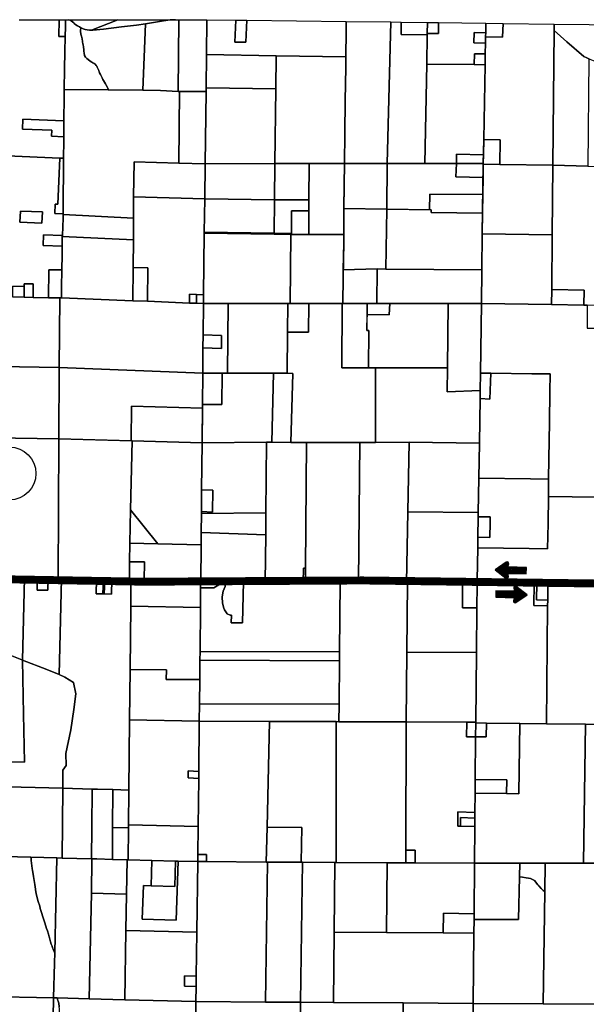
# Model space of a CAD drawing. Header units: feet. Extents: x 1267057 to 1687180, y 137439 to 673336.
# Tile 77 of 159: x 1299272 to 1309992, y 320078 to 338717. Entities that reach past the tile are written whole.
import ezdxf

# ---------------------------------------------------------------- set-up
doc = ezdxf.new("R2010")
doc.units = ezdxf.units.FT
doc.header["$MEASUREMENT"] = 0
doc.linetypes.add('F', pattern=[0.15, 0.1, -0.05])
for name, color, linetype in [('CL-TICK-PI', 1, 'Continuous'), ('County_Land_Parcels_IDHS_', 247, 'Continuous'), ('SHEET', 4, 'Continuous'), ('SIGN', 9, 'Continuous')]:
    doc.layers.add(name, color=color, linetype=linetype)

# ---------------------------------------------------------------- blocks, each defined once
blk = doc.blocks.new('*X15')
at = {"color": 0}
for p, q in [((1.42, 2.575), (1.923, 2.575)), ((1.434, 2.562), (1.923, 2.562)), ((1.437, 2.587), (1.923, 2.587)), ((1.451, 2.55), (1.923, 2.55)), ((1.454, 2.6), (1.923, 2.6)), ((1.471, 2.612), (1.923, 2.612)), ((1.488, 2.625), (1.923, 2.625)), ((1.506, 2.638), (1.627, 2.638)), ((1.523, 2.65), (1.63, 2.65)), ((1.54, 2.663), (1.633, 2.663)), ((1.557, 2.675), (1.635, 2.675)), ((1.575, 2.688), (1.636, 2.688)), ((1.592, 2.7), (1.63, 2.7)), ((1.469, 2.538), (1.923, 2.538)), ((1.486, 2.525), (1.923, 2.525)), ((1.503, 2.513), (1.627, 2.513)), ((1.52, 2.5), (1.629, 2.5)), ((1.538, 2.487), (1.632, 2.487)), ((1.555, 2.475), (1.635, 2.475)), ((1.572, 2.462), (1.637, 2.462)), ((1.589, 2.45), (1.632, 2.45))]:
    blk.add_line(p, q, dxfattribs=at)
blk = doc.blocks.new('arrow')
at = {"layer": 'SIGN', "color": 6}
for points in [[(1332292, 287632), (1332232, 287649, 0.691214), (1332199, 287605), (1332339, 287387), (1332503, 287588, 0.691214), (1332475, 287636), (1332413, 287625), (1332433, 287975), (1332311, 287981)], [(1332877, 287734), (1332937, 287718, 0.691214), (1332970, 287762), (1332829, 287979), (1332666, 287778, 0.691214), (1332694, 287731), (1332755, 287741), (1332736, 287392), (1332858, 287385)]]:
    blk.add_lwpolyline(points, format="xyb", close=True, dxfattribs=at)
for p, xscale, yscale, zscale, rotation in [((1335261, 285564), 1171.875000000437, 1171.875000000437, 1171.875000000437, 86.8866288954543), ((1329908, 289802), 1171.875000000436, 1171.875000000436, 1171.875000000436, 266.8866288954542)]:
    blk.add_blockref('*X15', p, dxfattribs=dict(at, xscale=xscale, yscale=yscale, zscale=zscale, rotation=rotation))

msp = doc.modelspace()

# ---------------------------------------------------------------- linework, layer by layer
at = {"layer": 'CL-TICK-PI', "linetype": 'F', "const_width": 150, "flags": 128}
msp.add_lwpolyline([(1278726, 291441), (1278739, 292634), (1278808, 296860), (1278600, 297875), (1278338, 299105), (1278377, 299577), (1278522, 300170), (1278571, 300614), (1278640, 301882), (1278871, 311352), (1279266, 312724), (1280580, 317679), (1282289, 323400), (1282390, 323709), (1282544, 324030), (1282725, 324283), (1283316, 324565), (1283545, 324920), (1283560, 325733), (1283573, 327065), (1283549, 327583), (1283633, 328034), (1283710, 328291), (1286625, 328350), (1290460, 328288), (1294648, 328200), (1301632, 328078), (1305763, 328102), (1312042, 328020), (1318210, 327795), (1324062, 327717), (1326180, 327672), (1326669, 327727), (1326991, 327860), (1327316, 328079), (1327717, 328368), (1328057, 328647), (1328548, 328738), (1328767, 328730), (1328918, 328737), (1333724, 328617), (1333479, 321499), (1333267, 311918), (1333096, 304581), (1332834, 295133), (1332705, 292167), (1332522, 285003), (1332461, 283691), (1332481, 282511), (1332542, 282168), (1333163, 281444), (1333605, 281069), (1334712, 280781), (1334643, 280489), (1334608, 280252), (1334601, 280141)], dxfattribs=at)
at = {"layer": 'County_Land_Parcels_IDHS_'}
for points in [[(1299261, 338717), (1300017, 338717), (1300014, 338402), (1300134, 338402), (1300134, 338402), (1300129, 338110), (1300121, 337784), (1300116, 337397), (1300116, 337377), (1300112, 337087), (1300110, 336976), (1300109, 336803), (1299331, 336833), (1299324, 336647), (1299879, 336626), (1299874, 336511), (1300106, 336502), (1300105, 336411), (1300101, 336108), (1300100, 336093), (1300031, 336097), (1298746, 336155)], [(1298746, 336155), (1300031, 336097), (1300031, 336097), (1299993, 335222), (1299945, 335224), (1299938, 335049), (1300093, 335043), (1300093, 335033), (1300093, 335027), (1300092, 334960), (1300079, 334629), (1299721, 334642), (1299718, 334442), (1300075, 334429), (1300073, 334265), (1300070, 333979), (1299823, 333983), (1299819, 333455), (1299525, 333461), (1299527, 333717), (1299357, 333720), (1299356, 333666), (1299142, 333670)], [(1298754, 322881), (1299473, 322862), (1299485, 322862), (1299487, 322833), (1299491, 322803), (1299498, 322751), (1299504, 322702), (1299511, 322649), (1299516, 322609), (1299525, 322539), (1299533, 322498), (1299546, 322423), (1299558, 322344), (1299565, 322301), (1299580, 322210), (1299585, 322177), (1299590, 322142), (1299623, 322024), (1299650, 321934), (1299662, 321894), (1299691, 321800), (1299705, 321755), (1299734, 321660), (1299746, 321623), (1299782, 321515), (1299797, 321471), (1299817, 321406), (1299831, 321356), (1299837, 321338), (1299858, 321258), (1299869, 321218), (1299884, 321177), (1299895, 321146), (1299906, 321120), (1299925, 321080), (1299935, 321057), (1299935, 321057), (1299930, 320860), (1299914, 320200), (1298610, 320229)], [(1299908, 319862), (1299914, 320171), (1299914, 320200), (1299982, 320198), (1299988, 320173), (1299992, 320153), (1299997, 320139), (1300010, 320102), (1300020, 320031)]]:
    msp.add_lwpolyline(points, dxfattribs=at)
for points in [[(1300134, 338402), (1300014, 338402), (1300017, 338717), (1300091, 338717), (1300137, 338717), (1300137, 338583), (1300134, 338402)], [(1300426, 338566), (1300424, 338513), (1300424, 338501), (1300424, 338496), (1300424, 338489), (1300425, 338478), (1300426, 338463), (1300427, 338448), (1300428, 338443), (1300428, 338442), (1300433, 338426), (1300441, 338403), (1300448, 338380), (1300453, 338353), (1300457, 338337), (1300460, 338321), (1300463, 338301), (1300469, 338262), (1300472, 338244), (1300478, 338202), (1300479, 338191), (1300484, 338158), (1300485, 338141), (1300487, 338114), (1300489, 338093), (1300490, 338082), (1300499, 338037), (1300515, 338006), (1300540, 337985), (1300565, 337963), (1300607, 337934), (1300636, 337913), (1300656, 337898), (1300683, 337885), (1300701, 337876), (1300722, 337848), (1300730, 337839), (1300739, 337820), (1300753, 337792), (1300761, 337770), (1300767, 337754), (1300777, 337730), (1300785, 337713), (1300800, 337682), (1300808, 337667), (1300825, 337632), (1300833, 337617), (1300848, 337585), (1300856, 337569), (1300875, 337533), (1300896, 337501), (1300904, 337490), (1300927, 337444), (1300933, 337431), (1300943, 337403), (1300946, 337390), (1300116, 337397), (1300121, 337784), (1300129, 338110), (1300134, 338402), (1300137, 338583), (1300137, 338717), (1300199, 338717), (1300223, 338707), (1300249, 338693), (1300273, 338676), (1300296, 338656), (1300304, 338648), (1300334, 338623), (1300367, 338599), (1300401, 338579), (1300426, 338566)], [(1300630, 338516), (1300590, 338519), (1300551, 338525), (1300512, 338534), (1300474, 338546), (1300437, 338561), (1300426, 338566), (1300401, 338579), (1300367, 338599), (1300334, 338623), (1300304, 338648), (1300296, 338656), (1300273, 338676), (1300249, 338693), (1300223, 338707), (1300199, 338717), (1300246, 338717), (1301131, 338717), (1300630, 338516)], [(1301651, 338642), (1301479, 338616), (1301200, 338585), (1300860, 338540), (1300657, 338516), (1300630, 338516), (1301131, 338717), (1302022, 338717), (1302220, 338717), (1302120, 338712), (1301957, 338687), (1301764, 338658), (1301651, 338642)], [(1302269, 337357), (1301939, 337375), (1301601, 337384), (1301651, 338642), (1301764, 338658), (1301957, 338687), (1302120, 338712), (1302220, 338717), (1302286, 338717), (1302269, 337357)], [(1302806, 338057), (1302799, 337430), (1302798, 337357), (1302298, 337357), (1302269, 337357), (1302286, 338717), (1302815, 338717), (1302806, 338057)], [(1305444, 338014), (1304124, 338036), (1302806, 338057), (1302815, 338717), (1303361, 338710), (1303345, 338293), (1303552, 338290), (1303569, 338708), (1305452, 338684), (1305451, 338498), (1305444, 338014)], [(1303361, 338710), (1303569, 338708), (1303552, 338290), (1303345, 338293), (1303361, 338710)], [(1306227, 335998), (1305420, 335998), (1305426, 336560), (1305432, 337189), (1305440, 337812), (1305444, 338014), (1305451, 338498), (1305452, 338684), (1306294, 338674), (1306227, 335998)], [(1306984, 338432), (1306973, 337877), (1306937, 335998), (1306227, 335998), (1306294, 338674), (1306491, 338671), (1306487, 338438), (1306984, 338432)], [(1301601, 337384), (1300946, 337390), (1300943, 337403), (1300933, 337431), (1300927, 337444), (1300904, 337490), (1300896, 337501), (1300875, 337533), (1300856, 337569), (1300848, 337585), (1300833, 337617), (1300825, 337632), (1300808, 337667), (1300800, 337682), (1300785, 337713), (1300777, 337730), (1300767, 337754), (1300761, 337770), (1300753, 337792), (1300739, 337820), (1300730, 337839), (1300722, 337848), (1300701, 337876), (1300683, 337885), (1300656, 337898), (1300636, 337913), (1300607, 337934), (1300565, 337963), (1300540, 337985), (1300515, 338006), (1300499, 338037), (1300490, 338082), (1300489, 338093), (1300487, 338114), (1300485, 338141), (1300484, 338158), (1300479, 338191), (1300478, 338202), (1300472, 338244), (1300469, 338262), (1300463, 338301), (1300460, 338321), (1300457, 338337), (1300453, 338353), (1300448, 338380), (1300441, 338403), (1300433, 338426), (1300428, 338442), (1300428, 338443), (1300427, 338448), (1300426, 338463), (1300425, 338478), (1300424, 338489), (1300424, 338496), (1300424, 338501), (1300424, 338513), (1300426, 338566), (1300437, 338561), (1300474, 338546), (1300512, 338534), (1300551, 338525), (1300590, 338519), (1300630, 338516), (1300657, 338516), (1300860, 338540), (1301200, 338585), (1301479, 338616), (1301651, 338642), (1301601, 337384)], [(1306984, 338456), (1306984, 338432), (1306487, 338438), (1306491, 338671), (1306988, 338665), (1306984, 338456)], [(1308089, 338468), (1307870, 338477), (1307866, 338279), (1308086, 338270), (1308082, 338070), (1307875, 338073), (1307871, 337866), (1306973, 337877), (1306984, 338432), (1306984, 338456), (1307193, 338453), (1307197, 338662), (1308076, 338651), (1308093, 338651), (1308093, 338631), (1308089, 338468)], [(1306984, 338456), (1306988, 338665), (1307197, 338662), (1307193, 338453), (1306984, 338456)], [(1309384, 338510), (1309362, 335962), (1308359, 335979), (1308366, 336442), (1308051, 336448), (1308078, 337863), (1308082, 338070), (1308086, 338270), (1308088, 338390), (1308407, 338386), (1308417, 338647), (1309386, 338635), (1309384, 338510)], [(1308088, 338390), (1308088, 338404), (1308089, 338468), (1308093, 338631), (1308093, 338651), (1308417, 338647), (1308407, 338386), (1308088, 338390)], [(1310040, 337977), (1310022, 335947), (1309362, 335962), (1309384, 338510), (1309626, 338301), (1309944, 338023), (1310003, 337993), (1310040, 337977)], [(1310703, 337773), (1310566, 337813), (1310157, 337930), (1310127, 337941), (1310064, 337966), (1310040, 337977), (1310003, 337993), (1309944, 338023), (1309626, 338301), (1309384, 338510), (1309386, 338635), (1310711, 338618), (1310703, 337773)], [(1308088, 338390), (1308086, 338270), (1307866, 338279), (1307870, 338477), (1308089, 338468), (1308088, 338404), (1308088, 338390)], [(1304117, 337409), (1302799, 337430), (1302806, 338057), (1304124, 338036), (1304117, 337409)], [(1305420, 335998), (1304750, 335996), (1304101, 335993), (1304117, 337409), (1304124, 338036), (1305444, 338014), (1305440, 337812), (1305432, 337189), (1305426, 336560), (1305420, 335998)], [(1308078, 337863), (1307871, 337866), (1307875, 338073), (1308082, 338070), (1308078, 337863)], [(1308045, 336157), (1307539, 336173), (1307534, 335998), (1306937, 335998), (1306973, 337877), (1307871, 337866), (1308078, 337863), (1308051, 336448), (1308045, 336157)], [(1302269, 337357), (1302298, 337357), (1302281, 336003), (1301436, 336027), (1301428, 335367), (1301426, 334961), (1300093, 335027), (1300093, 335033), (1300093, 335043), (1300093, 335065), (1300094, 335093), (1300100, 336093), (1300101, 336108), (1300105, 336411), (1300106, 336502), (1300108, 336637), (1300108, 336654), (1300109, 336714), (1300109, 336803), (1300110, 336976), (1300112, 337087), (1300116, 337377), (1300116, 337397), (1300946, 337390), (1301601, 337384), (1301939, 337375), (1302269, 337357)], [(1304101, 335993), (1302781, 335989), (1302798, 337357), (1302799, 337430), (1304117, 337409), (1304101, 335993)], [(1302781, 335989), (1302281, 336003), (1302298, 337357), (1302798, 337357), (1302781, 335989)], [(1300106, 336502), (1299874, 336511), (1299879, 336626), (1299324, 336647), (1299331, 336833), (1300109, 336803), (1300109, 336714), (1300108, 336654), (1300108, 336637), (1300106, 336502)], [(1308359, 335979), (1308042, 335985), (1308042, 335998), (1308051, 336448), (1308366, 336442), (1308359, 335979)], [(1300100, 336093), (1300094, 335093), (1300093, 335065), (1300093, 335043), (1299938, 335049), (1299945, 335224), (1299993, 335222), (1300031, 336097), (1300100, 336093)], [(1307534, 335998), (1307539, 336173), (1308045, 336157), (1308042, 335998), (1307534, 335998)], [(1302773, 335329), (1301428, 335367), (1301436, 336027), (1302281, 336003), (1302781, 335989), (1302773, 335329)], [(1304093, 335310), (1302773, 335324), (1302773, 335329), (1302781, 335989), (1304101, 335993), (1304093, 335310)], [(1304741, 335304), (1304093, 335310), (1304101, 335993), (1304750, 335996), (1304741, 335304)], [(1305403, 334654), (1304745, 334654), (1304742, 335099), (1304741, 335304), (1304750, 335996), (1305420, 335998), (1305420, 335990), (1305412, 335592), (1305407, 335129), (1305403, 334654)], [(1306216, 335132), (1305407, 335145), (1305412, 335592), (1305420, 335990), (1305420, 335998), (1306227, 335998), (1306216, 335132)], [(1308039, 335730), (1308035, 335406), (1307033, 335416), (1307023, 335119), (1306216, 335132), (1306227, 335998), (1306937, 335998), (1307534, 335998), (1307526, 335745), (1308039, 335730)], [(1308039, 335730), (1307526, 335745), (1307534, 335998), (1308042, 335998), (1308042, 335985), (1308039, 335730)], [(1309349, 334642), (1308025, 334665), (1308042, 335985), (1308359, 335979), (1309362, 335962), (1309349, 334642)], [(1310674, 334597), (1310657, 333301), (1310656, 333301), (1310260, 333308), (1310010, 333312), (1309944, 333313), (1309955, 333599), (1309340, 333609), (1309349, 334642), (1309362, 335962), (1310022, 335947), (1310687, 335933), (1310692, 335933), (1310674, 334597)], [(1302773, 335324), (1302765, 334694), (1302765, 334674), (1302750, 333509), (1302618, 333514), (1302487, 333519), (1302485, 333354), (1301691, 333386), (1301696, 334017), (1301420, 334028), (1301423, 334548), (1301426, 334961), (1301428, 335367), (1302773, 335329), (1302773, 335324)], [(1304085, 334674), (1302765, 334694), (1302773, 335324), (1304093, 335310), (1304085, 334674)], [(1307023, 335119), (1307033, 335416), (1308035, 335406), (1308030, 335053), (1307058, 335069), (1307060, 335119), (1307023, 335119)], [(1304742, 335099), (1304412, 335099), (1304415, 334670), (1304085, 334674), (1304093, 335310), (1304741, 335304), (1304742, 335099)], [(1306036, 333998), (1305392, 333982), (1305402, 334495), (1305403, 334654), (1305407, 335129), (1305407, 335145), (1306216, 335132), (1306201, 333997), (1306036, 333998)], [(1308030, 335053), (1308025, 334665), (1308016, 333982), (1306201, 333997), (1306216, 335132), (1307060, 335119), (1307058, 335069), (1308030, 335053)], [(1299694, 334868), (1299277, 334884), (1299285, 335093), (1299702, 335077), (1299694, 334868)], [(1299694, 334868), (1299702, 335077), (1299285, 335093), (1299277, 334884), (1299694, 334868)], [(1301426, 334961), (1301423, 334548), (1300078, 334615), (1300079, 334629), (1300092, 334960), (1300093, 335027), (1301426, 334961)], [(1304745, 334654), (1304733, 334654), (1304405, 334654), (1304085, 334658), (1304085, 334674), (1304415, 334670), (1304412, 335099), (1304742, 335099), (1304745, 334654)], [(1300078, 334615), (1300078, 334611), (1300076, 334483), (1300075, 334429), (1299718, 334442), (1299721, 334642), (1300079, 334629), (1300078, 334615)], [(1301423, 334548), (1301420, 334028), (1301415, 333397), (1300066, 333451), (1300066, 333688), (1300070, 333953), (1300070, 333979), (1300073, 334265), (1300075, 334429), (1300076, 334483), (1300078, 334611), (1300078, 334615), (1301423, 334548)], [(1304391, 333344), (1304345, 333344), (1303215, 333344), (1302748, 333344), (1302750, 333509), (1302765, 334674), (1304085, 334658), (1304405, 334654), (1304391, 333344)], [(1304085, 334658), (1302765, 334674), (1302765, 334694), (1304085, 334674), (1304085, 334658)], [(1305389, 333344), (1305371, 333344), (1304740, 333344), (1304391, 333344), (1304405, 334654), (1304733, 334654), (1304745, 334654), (1305403, 334654), (1305402, 334495), (1305390, 333844), (1305389, 333344)], [(1309340, 333609), (1309337, 333323), (1308008, 333345), (1308016, 333982), (1308025, 334665), (1309349, 334642), (1309340, 333609)], [(1301691, 333386), (1301415, 333397), (1301420, 334028), (1301696, 334017), (1301691, 333386)], [(1300066, 333451), (1300031, 333452), (1299819, 333455), (1299823, 333983), (1300070, 333979), (1300070, 333953), (1300066, 333688), (1300066, 333451)], [(1305392, 333982), (1306036, 333998), (1306028, 333345), (1305846, 333344), (1305389, 333344), (1305390, 333844), (1305392, 333982)], [(1308008, 333345), (1307381, 333345), (1306028, 333345), (1306036, 333998), (1306201, 333997), (1308016, 333982), (1308008, 333345)], [(1299355, 333464), (1299141, 333468), (1299142, 333670), (1299356, 333666), (1299355, 333464)], [(1299525, 333461), (1299355, 333464), (1299356, 333666), (1299357, 333720), (1299527, 333717), (1299525, 333461)], [(1297387, 332855), (1297840, 332834), (1297863, 333491), (1298134, 333486), (1298728, 333475), (1299141, 333468), (1299355, 333464), (1299525, 333461), (1299819, 333455), (1300031, 333452), (1300022, 332132), (1297383, 332180), (1297387, 332855)], [(1302618, 333514), (1302616, 333349), (1302485, 333354), (1302487, 333519), (1302618, 333514)], [(1302750, 333509), (1302748, 333344), (1302616, 333349), (1302618, 333514), (1302750, 333509)], [(1309944, 333313), (1309337, 333323), (1309340, 333609), (1309955, 333599), (1309944, 333313)], [(1301415, 333397), (1301691, 333386), (1302485, 333354), (1302616, 333349), (1302748, 333344), (1302743, 332754), (1302740, 332504), (1302735, 332024), (1300022, 332132), (1300031, 333452), (1300066, 333451), (1301415, 333397)], [(1303202, 332024), (1303103, 332024), (1302735, 332024), (1302740, 332504), (1303088, 332490), (1303090, 332740), (1302743, 332754), (1302748, 333344), (1303215, 333344), (1303202, 332024)], [(1304340, 332799), (1304332, 332024), (1304073, 332024), (1303202, 332024), (1303215, 333344), (1304345, 333344), (1304340, 332799)], [(1305872, 332125), (1306004, 332125), (1306001, 330716), (1305705, 330715), (1304699, 330711), (1304401, 330713), (1304442, 332022), (1304332, 332024), (1304340, 332799), (1304735, 332799), (1304740, 333344), (1305371, 333344), (1305365, 332124), (1305872, 332125)], [(1304340, 332799), (1304345, 333344), (1304391, 333344), (1304740, 333344), (1304735, 332799), (1304340, 332799)], [(1305872, 332125), (1305365, 332124), (1305371, 333344), (1305389, 333344), (1305846, 333344), (1305843, 332834), (1305875, 332835), (1305872, 332125)], [(1305845, 333137), (1306265, 333128), (1306273, 333345), (1307381, 333345), (1307364, 332125), (1306004, 332125), (1305872, 332125), (1305875, 332835), (1305843, 332834), (1305845, 333137)], [(1305845, 333137), (1305846, 333344), (1306028, 333345), (1306273, 333345), (1306265, 333128), (1305845, 333137)], [(1307989, 332029), (1307985, 331695), (1307358, 331675), (1307364, 332125), (1307381, 333345), (1308008, 333345), (1307989, 332029)], [(1310642, 331984), (1310628, 330664), (1310618, 329670), (1309275, 329691), (1309277, 329844), (1309280, 330021), (1309286, 330406), (1309297, 331100), (1309305, 331673), (1309310, 332011), (1308963, 332016), (1308188, 332026), (1307989, 332029), (1308008, 333345), (1309337, 333323), (1309944, 333313), (1310010, 333312), (1310006, 332880), (1310255, 332876), (1310260, 333308), (1310656, 333301), (1310642, 331984)], [(1302740, 332504), (1302743, 332754), (1303090, 332740), (1303088, 332490), (1302740, 332504)], [(1300014, 330782), (1298364, 330808), (1297374, 330823), (1297374, 330841), (1297375, 331011), (1297376, 331170), (1297378, 331357), (1297378, 331415), (1297379, 331538), (1297383, 332180), (1300022, 332132), (1300014, 330782)], [(1302729, 331362), (1301386, 331400), (1301382, 330742), (1300014, 330782), (1300022, 332132), (1302735, 332024), (1302730, 331431), (1302729, 331362)], [(1304043, 330717), (1303944, 330718), (1302723, 330704), (1302730, 331431), (1303097, 331431), (1303103, 332024), (1303202, 332024), (1304073, 332024), (1304043, 330717)], [(1302730, 331431), (1302735, 332024), (1303103, 332024), (1303097, 331431), (1302730, 331431)], [(1304401, 330713), (1304043, 330717), (1304073, 332024), (1304332, 332024), (1304442, 332022), (1304401, 330713)], [(1307985, 331695), (1307982, 331544), (1307971, 330702), (1306641, 330719), (1306001, 330716), (1306004, 332125), (1307364, 332125), (1307358, 331675), (1307985, 331695)], [(1309280, 330021), (1308934, 330026), (1307960, 330039), (1307971, 330702), (1307982, 331544), (1308169, 331536), (1308188, 332026), (1308963, 332016), (1309310, 332011), (1309305, 331673), (1309297, 331100), (1309286, 330406), (1309280, 330021)], [(1307982, 331544), (1307985, 331695), (1307989, 332029), (1308188, 332026), (1308169, 331536), (1307982, 331544)], [(1301382, 330742), (1301386, 331400), (1302729, 331362), (1302723, 330704), (1301403, 330742), (1301382, 330742)], [(1299997, 328135), (1299808, 328139), (1299604, 328143), (1299366, 328148), (1298706, 328162), (1298711, 328942), (1298352, 328949), (1298355, 329420), (1298357, 329710), (1298364, 330808), (1300014, 330782), (1299997, 328135)], [(1301370, 329438), (1301354, 328808), (1301351, 328454), (1301347, 328106), (1301018, 328113), (1300882, 328116), (1300857, 328117), (1300727, 328119), (1300066, 328133), (1299997, 328135), (1300014, 330782), (1301403, 330742), (1301370, 329438)], [(1302714, 329820), (1302710, 329405), (1302710, 329367), (1302706, 329007), (1302704, 328779), (1301884, 328797), (1301370, 329438), (1301403, 330742), (1302723, 330704), (1302714, 329820)], [(1303931, 329383), (1302710, 329367), (1302710, 329405), (1302920, 329397), (1302924, 329812), (1302714, 329820), (1302723, 330704), (1303944, 330718), (1303931, 329383)], [(1304680, 328335), (1304639, 328335), (1304637, 328071), (1303918, 328073), (1303926, 328963), (1303931, 329383), (1303944, 330718), (1304043, 330717), (1304401, 330713), (1304699, 330711), (1304680, 328335)], [(1305684, 328067), (1305337, 328068), (1304678, 328071), (1304680, 328335), (1304699, 330711), (1305705, 330715), (1305684, 328067)], [(1306619, 329399), (1306593, 328064), (1305684, 328067), (1305705, 330715), (1306001, 330716), (1306641, 330719), (1306619, 329399)], [(1307960, 330039), (1307949, 329389), (1306619, 329399), (1306641, 330719), (1307971, 330702), (1307960, 330039)], [(1309275, 329691), (1309268, 329177), (1309258, 328701), (1308914, 328706), (1307938, 328719), (1307942, 328919), (1308168, 328916), (1308174, 329196), (1308175, 329306), (1307948, 329309), (1307949, 329389), (1307960, 330039), (1308934, 330026), (1309280, 330021), (1309277, 329844), (1309275, 329691)], [(1302710, 329405), (1302714, 329820), (1302924, 329812), (1302920, 329397), (1302710, 329405)], [(1310601, 328024), (1309265, 328042), (1309056, 328045), (1309005, 328045), (1307928, 328060), (1307928, 328110), (1307938, 328719), (1308914, 328706), (1309258, 328701), (1309268, 329177), (1309275, 329691), (1310618, 329670), (1310601, 328024)], [(1301884, 328797), (1301354, 328808), (1301370, 329438), (1301884, 328797)], [(1303926, 328963), (1302706, 329007), (1302710, 329367), (1303931, 329383), (1303926, 328963)], [(1307948, 329309), (1307942, 328919), (1307938, 328719), (1307928, 328110), (1307928, 328060), (1307653, 328060), (1306608, 328064), (1306593, 328064), (1306619, 329399), (1307949, 329389), (1307948, 329309)], [(1307942, 328919), (1307948, 329309), (1308175, 329306), (1308174, 329196), (1308168, 328916), (1307942, 328919)], [(1303918, 328073), (1303137, 328076), (1302697, 328077), (1302704, 328779), (1302706, 329007), (1303926, 328963), (1303918, 328073)], [(1302697, 328077), (1301629, 328100), (1301633, 328452), (1301351, 328454), (1301354, 328808), (1301884, 328797), (1302704, 328779), (1302697, 328077)], [(1301629, 328100), (1301377, 328105), (1301347, 328106), (1301351, 328454), (1301633, 328452), (1301629, 328100)], [(1304678, 328071), (1304637, 328071), (1304639, 328335), (1304680, 328335), (1304678, 328071)], [(1299325, 326593), (1299310, 326598), (1298964, 326735), (1298709, 326851), (1298680, 326864), (1298694, 327663), (1298694, 327859), (1298693, 328163), (1298706, 328162), (1299366, 328148), (1299325, 326593)], [(1300018, 326319), (1299786, 326416), (1299325, 326593), (1299366, 328148), (1299604, 328143), (1299602, 327921), (1299806, 327917), (1299808, 328139), (1299997, 328135), (1300066, 328133), (1300018, 326319)], [(1299604, 328143), (1299808, 328139), (1299806, 327917), (1299602, 327921), (1299604, 328143)], [(1301372, 327615), (1301360, 326415), (1301350, 325466), (1301337, 324134), (1301033, 324142), (1300747, 324150), (1300641, 324152), (1300087, 324167), (1300091, 324513), (1300151, 324597), (1300143, 324824), (1300237, 325277), (1300297, 325656), (1300335, 325956), (1300287, 326169), (1300127, 326273), (1300018, 326319), (1300066, 328133), (1300727, 328119), (1300717, 327850), (1300847, 327847), (1300871, 327846), (1301008, 327843), (1301018, 328113), (1301347, 328106), (1301377, 328105), (1301372, 327615)], [(1300847, 327847), (1300717, 327850), (1300727, 328119), (1300857, 328117), (1300847, 327847)], [(1300871, 327846), (1300847, 327847), (1300857, 328117), (1300882, 328116), (1300871, 327846)], [(1300871, 327846), (1300882, 328116), (1301018, 328113), (1301008, 327843), (1300871, 327846)], [(1302696, 327962), (1302692, 327587), (1301372, 327615), (1301377, 328105), (1301629, 328100), (1302697, 328077), (1302696, 327962)], [(1303167, 328076), (1303161, 327987), (1303121, 327901), (1303102, 327790), (1303108, 327675), (1303137, 327575), (1303148, 327547), (1303197, 327472), (1303256, 327445), (1303280, 327442), (1303276, 327302), (1303489, 327298), (1303504, 328075), (1303505, 328075), (1303918, 328073), (1304637, 328071), (1304678, 328071), (1305337, 328068), (1305324, 326748), (1302684, 326757), (1302692, 327587), (1302696, 327962), (1302946, 327962), (1303137, 328076), (1303167, 328076)], [(1302696, 327962), (1302697, 328077), (1303137, 328076), (1302946, 327962), (1302696, 327962)], [(1303167, 328076), (1303504, 328075), (1303489, 327298), (1303276, 327302), (1303280, 327442), (1303256, 327445), (1303197, 327472), (1303148, 327547), (1303137, 327575), (1303108, 327675), (1303102, 327790), (1303121, 327901), (1303161, 327987), (1303167, 328076)], [(1306595, 326744), (1306582, 325424), (1305310, 325428), (1305314, 325758), (1305322, 326583), (1305324, 326748), (1305337, 328068), (1305684, 328067), (1306593, 328064), (1306608, 328064), (1306595, 326744)], [(1307923, 327584), (1307915, 326740), (1306595, 326744), (1306608, 328064), (1307653, 328060), (1307648, 327585), (1307923, 327584)], [(1307923, 327584), (1307648, 327585), (1307653, 328060), (1307928, 328060), (1307927, 328010), (1307923, 327584)], [(1309261, 327622), (1309239, 325389), (1308732, 325395), (1308102, 325402), (1307902, 325404), (1307902, 325420), (1307915, 326740), (1307923, 327584), (1307927, 328010), (1307928, 328060), (1309005, 328045), (1309001, 327627), (1309261, 327622)], [(1309262, 327729), (1309261, 327622), (1309001, 327627), (1309005, 328045), (1309056, 328045), (1309053, 327732), (1309262, 327729)], [(1309262, 327729), (1309053, 327732), (1309056, 328045), (1309265, 328042), (1309262, 327729)], [(1310575, 325375), (1310309, 325378), (1309979, 325381), (1309239, 325389), (1309261, 327622), (1309262, 327729), (1309265, 328042), (1310601, 328024), (1310575, 325375)], [(1302684, 326757), (1302682, 326592), (1302678, 326227), (1302043, 326224), (1302048, 326407), (1301360, 326415), (1301372, 327615), (1302692, 327587), (1302684, 326757)], [(1299325, 326593), (1299344, 325568), (1299361, 324661), (1297351, 324694), (1297352, 324950), (1297893, 324950), (1297895, 325540), (1297571, 325548), (1297571, 325557), (1298713, 325564), (1298680, 326864), (1298709, 326851), (1298964, 326735), (1299310, 326598), (1299325, 326593)], [(1305322, 326583), (1302682, 326592), (1302684, 326757), (1305324, 326748), (1305322, 326583)], [(1307902, 325420), (1307732, 325420), (1306582, 325424), (1306595, 326744), (1307915, 326740), (1307902, 325420)], [(1300018, 326319), (1300127, 326273), (1300287, 326169), (1300335, 325956), (1300297, 325656), (1300237, 325277), (1300143, 324824), (1300151, 324597), (1300091, 324513), (1300087, 324167), (1298768, 324201), (1297350, 324237), (1297351, 324694), (1299361, 324661), (1299344, 325568), (1299325, 326593), (1299786, 326416), (1300018, 326319)], [(1305314, 325758), (1302674, 325767), (1302678, 326227), (1302682, 326592), (1305322, 326583), (1305314, 325758)], [(1302678, 326227), (1302674, 325767), (1302670, 325437), (1301350, 325466), (1301360, 326415), (1302048, 326407), (1302043, 326224), (1302678, 326227)], [(1305310, 325428), (1305262, 325429), (1304000, 325433), (1302670, 325437), (1302674, 325767), (1305314, 325758), (1305310, 325428)], [(1302660, 324487), (1302461, 324495), (1302459, 324363), (1302659, 324355), (1302650, 323445), (1301330, 323474), (1301337, 324134), (1301350, 325466), (1302670, 325437), (1302660, 324487)], [(1303952, 323432), (1303937, 322772), (1302808, 322779), (1302809, 322911), (1302644, 322912), (1302650, 323445), (1302659, 324355), (1302660, 324487), (1302670, 325437), (1304000, 325433), (1303952, 323432)], [(1305257, 322764), (1305237, 322764), (1304623, 322768), (1304597, 322768), (1304612, 323428), (1303952, 323432), (1304000, 325433), (1305262, 325429), (1305257, 322764)], [(1306577, 322998), (1306577, 322756), (1306227, 322758), (1305257, 322764), (1305262, 325429), (1305310, 325428), (1306582, 325424), (1306577, 322998)], [(1307899, 325141), (1307892, 324336), (1307889, 324074), (1307886, 323711), (1307564, 323724), (1307561, 323453), (1307611, 323452), (1307883, 323441), (1307877, 322748), (1306757, 322755), (1306757, 322997), (1306577, 322998), (1306582, 325424), (1307732, 325420), (1307729, 325142), (1307899, 325141)], [(1307902, 325404), (1307899, 325144), (1307899, 325141), (1307729, 325142), (1307732, 325420), (1307902, 325420), (1307902, 325404)], [(1309938, 322752), (1309213, 322750), (1309208, 322750), (1308734, 322749), (1307877, 322748), (1307883, 323441), (1307885, 323601), (1307886, 323711), (1307889, 324074), (1308485, 324067), (1308719, 324065), (1308732, 325395), (1309239, 325389), (1309979, 325381), (1309938, 322752)], [(1308485, 324067), (1308486, 324329), (1307892, 324336), (1307899, 325141), (1307899, 325144), (1308100, 325142), (1308102, 325402), (1308732, 325395), (1308719, 324065), (1308485, 324067)], [(1307899, 325144), (1307902, 325404), (1308102, 325402), (1308100, 325142), (1307899, 325144)], [(1310268, 322752), (1309938, 322752), (1309979, 325381), (1310309, 325378), (1310268, 322752)], [(1302659, 324355), (1302459, 324363), (1302461, 324495), (1302660, 324487), (1302659, 324355)], [(1308485, 324067), (1307889, 324074), (1307892, 324336), (1308486, 324329), (1308485, 324067)], [(1300074, 322847), (1299977, 322849), (1299485, 322862), (1299473, 322862), (1298754, 322881), (1298768, 324201), (1300087, 324167), (1300074, 322847)], [(1300629, 322832), (1300074, 322847), (1300087, 324167), (1300641, 324152), (1300635, 323434), (1300629, 322832)], [(1301030, 323424), (1301030, 323424), (1301026, 322822), (1300734, 322830), (1300639, 322832), (1300629, 322832), (1300635, 323434), (1300641, 324152), (1300747, 324150), (1301033, 324142), (1301030, 323424)], [(1301330, 323474), (1301330, 323416), (1301030, 323424), (1301033, 324142), (1301337, 324134), (1301330, 323474)], [(1307885, 323601), (1307613, 323612), (1307611, 323452), (1307561, 323453), (1307564, 323724), (1307886, 323711), (1307885, 323601)], [(1307883, 323441), (1307611, 323452), (1307613, 323612), (1307885, 323601), (1307883, 323441)], [(1301323, 322814), (1301303, 322815), (1301026, 322822), (1301030, 323424), (1301030, 323424), (1301330, 323416), (1301323, 322814)], [(1302644, 322912), (1302643, 322780), (1302268, 322790), (1302218, 322791), (1301770, 322803), (1301323, 322814), (1301330, 323416), (1301330, 323474), (1302650, 323445), (1302644, 322912)], [(1304597, 322768), (1303963, 322772), (1303937, 322772), (1303952, 323432), (1304612, 323428), (1304597, 322768)], [(1299935, 321057), (1299925, 321080), (1299906, 321120), (1299895, 321146), (1299884, 321177), (1299869, 321218), (1299858, 321258), (1299837, 321338), (1299831, 321356), (1299817, 321406), (1299797, 321471), (1299782, 321515), (1299746, 321623), (1299734, 321660), (1299705, 321755), (1299691, 321800), (1299662, 321894), (1299650, 321934), (1299623, 322024), (1299590, 322142), (1299585, 322177), (1299580, 322210), (1299565, 322301), (1299558, 322344), (1299546, 322423), (1299533, 322498), (1299525, 322539), (1299516, 322609), (1299511, 322649), (1299504, 322702), (1299498, 322751), (1299491, 322803), (1299487, 322833), (1299485, 322862), (1299977, 322849), (1299935, 321057)], [(1300629, 322182), (1300589, 320182), (1299982, 320198), (1299914, 320200), (1299930, 320860), (1299935, 321057), (1299977, 322849), (1300074, 322847), (1300629, 322832), (1300639, 322832), (1300629, 322182)], [(1301294, 322165), (1300629, 322182), (1300639, 322832), (1300734, 322830), (1301026, 322822), (1301303, 322815), (1301294, 322165)], [(1302808, 322779), (1302643, 322780), (1302644, 322912), (1302809, 322911), (1302808, 322779)], [(1306757, 322755), (1306577, 322756), (1306577, 322998), (1306757, 322997), (1306757, 322755)], [(1302623, 321445), (1301283, 321475), (1301294, 322165), (1301303, 322815), (1301323, 322814), (1301770, 322803), (1301757, 322324), (1301613, 322329), (1301592, 321689), (1302231, 321668), (1302268, 322790), (1302643, 322780), (1302623, 321445)], [(1301757, 322324), (1301757, 322318), (1302205, 322306), (1302218, 322791), (1302268, 322790), (1302231, 321668), (1301592, 321689), (1301613, 322329), (1301757, 322324)], [(1301757, 322324), (1301770, 322803), (1302218, 322791), (1302205, 322306), (1301757, 322318), (1301757, 322324)], [(1303923, 320121), (1302603, 320130), (1302608, 320415), (1302611, 320610), (1302623, 321445), (1302643, 322780), (1302808, 322779), (1303937, 322772), (1303963, 322772), (1303923, 320121)], [(1304583, 320117), (1303923, 320121), (1303963, 322772), (1304597, 322768), (1304623, 322768), (1304583, 320117)], [(1305222, 321444), (1305208, 320113), (1304583, 320117), (1304623, 322768), (1305237, 322764), (1305222, 321444)], [(1306212, 321438), (1305222, 321444), (1305237, 322764), (1305257, 322764), (1306227, 322758), (1306212, 321438)], [(1307869, 321790), (1307289, 321802), (1307286, 321432), (1306212, 321438), (1306227, 322758), (1306577, 322756), (1306757, 322755), (1307877, 322748), (1307869, 321790)], [(1308728, 322490), (1308711, 321683), (1307868, 321682), (1307869, 321790), (1307877, 322748), (1308734, 322749), (1308728, 322490)], [(1309205, 322213), (1309177, 322233), (1309141, 322273), (1309093, 322319), (1309075, 322342), (1309014, 322422), (1308935, 322461), (1308897, 322467), (1308853, 322473), (1308783, 322483), (1308728, 322490), (1308734, 322749), (1309208, 322750), (1309213, 322750), (1309205, 322213)], [(1310519, 321423), (1310507, 320743), (1310495, 320078), (1309175, 320085), (1309205, 322213), (1309213, 322750), (1309938, 322752), (1310268, 322752), (1310543, 322753), (1310519, 321423)], [(1309205, 322213), (1309175, 320085), (1307855, 320093), (1307855, 320095), (1307855, 320096), (1307866, 321428), (1307868, 321682), (1308711, 321683), (1308728, 322490), (1308783, 322483), (1308853, 322473), (1308897, 322467), (1308935, 322461), (1309014, 322422), (1309075, 322342), (1309093, 322319), (1309141, 322273), (1309177, 322233), (1309205, 322213)], [(1301283, 321475), (1301264, 320165), (1300589, 320182), (1300629, 322182), (1301294, 322165), (1301283, 321475)], [(1307868, 321682), (1307866, 321428), (1307286, 321432), (1307289, 321802), (1307869, 321790), (1307868, 321682)], [(1302611, 320610), (1302392, 320618), (1302389, 320423), (1302608, 320415), (1302603, 320130), (1301264, 320165), (1301283, 321475), (1302623, 321445), (1302611, 320610)], [(1307855, 320095), (1306528, 320104), (1305208, 320113), (1305222, 321444), (1306212, 321438), (1307286, 321432), (1307866, 321428), (1307855, 320096), (1307855, 320095)], [(1302608, 320415), (1302389, 320423), (1302392, 320618), (1302611, 320610), (1302608, 320415)], [(1298529, 317556), (1297189, 317582), (1297229, 318930), (1297268, 320238), (1297269, 320258), (1298610, 320229), (1299914, 320200), (1299914, 320171), (1299908, 319862), (1299889, 318851), (1299877, 318221), (1299864, 317531), (1299859, 317531), (1299170, 317544), (1298529, 317556)], [(1302596, 319607), (1302074, 319614), (1301797, 319578), (1301744, 319452), (1301606, 319299), (1301572, 319299), (1301197, 319433), (1301218, 319579), (1301511, 319544), (1301511, 319721), (1300038, 319862), (1300032, 319912), (1300028, 319952), (1300024, 319996), (1300020, 320031), (1300010, 320102), (1299997, 320139), (1299992, 320153), (1299988, 320173), (1299982, 320198), (1300589, 320182), (1301264, 320165), (1302603, 320130), (1302596, 319607)], [(1304544, 317466), (1303887, 317470), (1303848, 317471), (1302877, 317478), (1302564, 317480), (1302580, 318555), (1302581, 318630), (1302583, 318784), (1302583, 318784), (1302584, 318814), (1302590, 319221), (1302591, 319305), (1302591, 319305), (1302596, 319607), (1302603, 320130), (1303923, 320121), (1304583, 320117), (1304544, 317466)], [(1306514, 318778), (1306499, 317451), (1305193, 317461), (1304544, 317466), (1304583, 320117), (1305208, 320113), (1306528, 320104), (1306514, 318778)], [(1307855, 320093), (1307838, 318792), (1307837, 318771), (1306514, 318778), (1306528, 320104), (1307855, 320095), (1307855, 320093)], [(1310482, 318768), (1308925, 318782), (1307838, 318792), (1307855, 320093), (1309175, 320085), (1310495, 320078), (1310505, 320078), (1310482, 318768)]]:
    msp.add_lwpolyline(points, close=True, dxfattribs=at)
at = {"layer": 'SHEET'}
msp.add_circle((1299079, 330126), 500, dxfattribs=at)

# ---------------------------------------------------------------- block references
at = {"layer": 'SIGN', "rotation": 271.8268125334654}
msp.add_blockref('arrow', (978552, 1650803), dxfattribs=at)

doc.saveas('drawing.dxf')
